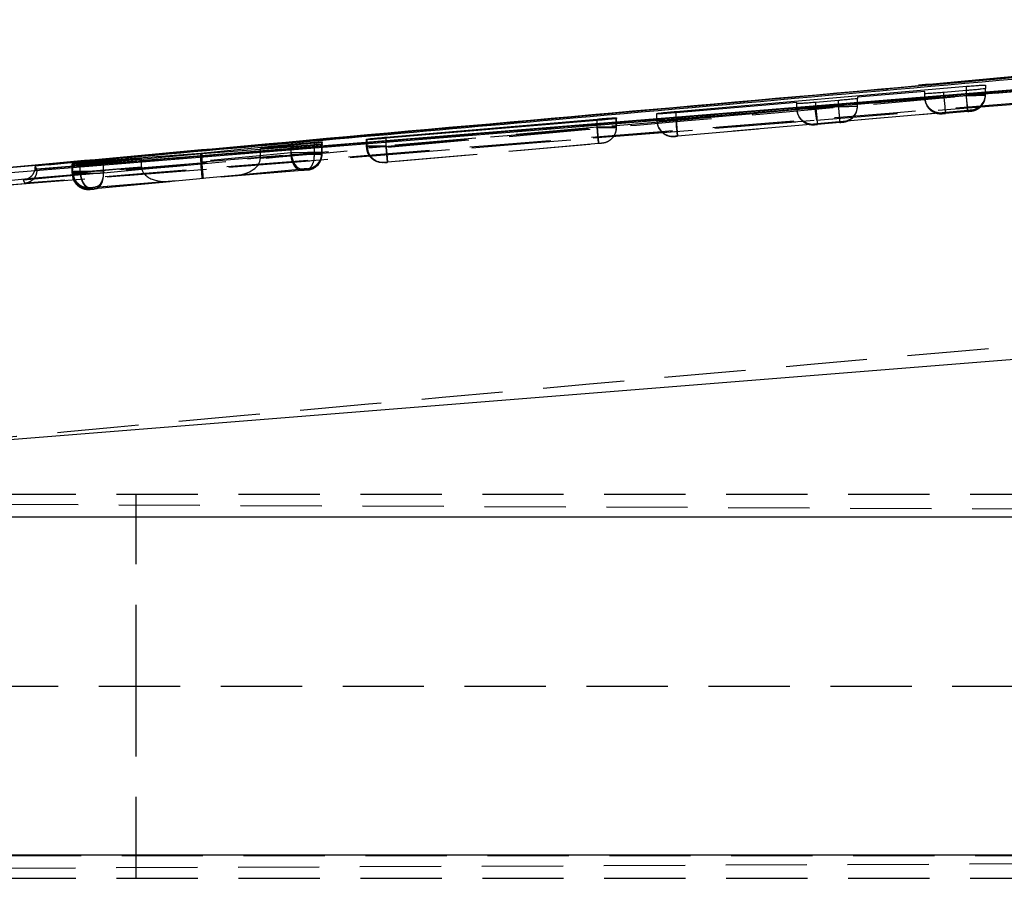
# Model space of a CAD drawing. Extents: x 82 to 397, y 14 to 279.
# Tile 10 of 38: x 248 to 263, y 135 to 149. Entities that reach past the tile are written whole.
import ezdxf

# ---------------------------------------------------------------- set-up
doc = ezdxf.new("R2010")
doc.units = 0
doc.linetypes.add('HIDDEN', pattern=[1.905, 1.27, -0.635])
doc.layers.get('0').update_dxf_attribs({"linetype": 'CONTINUOUS'})

msp = doc.modelspace()

# ---------------------------------------------------------------- linework, layer by layer
at = {"color": 7, "linetype": 'CONTINUOUS'}
for p, q in [((273.2026, 148.7855), (247.2444, 146.4662)), ((276.3693, 148.77), (247.7898, 146.4503)), ((257.7783, 147.3528), (262.3135, 147.745)), ((262.6136, 147.7634), (262.6136, 147.7105)), ((261.6636, 147.6658), (260.6136, 147.5759)), ((260.6136, 147.5759), (260.6136, 147.5555)), ((261.6636, 147.6305), (261.6636, 147.6658)), ((262.3136, 147.6781), (261.9636, 147.6487)), ((259.6636, 147.4946), (257.7783, 147.3333)), ((259.6636, 147.475), (259.6636, 147.4946)), ((260.3136, 147.5234), (259.9636, 147.4938)), ((253.2469, 146.9504), (256.5444, 147.2336)), ((256.8488, 147.2433), (256.8424, 147.2416)), ((256.8489, 147.2538), (256.8488, 147.2433)), ((257.4783, 147.3137), (257.4783, 147.3208)), ((257.7783, 147.3333), (257.7783, 147.3528)), ((256.545, 147.2118), (253.2474, 146.9328)), ((252.9425, 146.9197), (252.9527, 146.9217)), ((250.3529, 146.7032), (251.7652, 146.8392)), ((251.7637, 146.7924), (250.3714, 146.6884)), ((252.1278, 146.8549), (251.2842, 146.7742)), ((251.2842, 146.7742), (252.1268, 146.8372)), ((251.2842, 146.7566), (251.2842, 146.7742)), ((252.2493, 146.8689), (252.244, 146.8676)), ((252.2488, 146.8361), (252.245, 146.8351)), ((252.249, 146.8441), (252.2488, 146.8361)), ((252.2494, 146.8778), (252.2493, 146.8689)), ((252.9424, 146.9115), (252.9425, 146.9197)), ((249.4244, 146.6159), (248.4667, 146.5412)), ((248.4673, 146.5278), (249.4244, 146.6159)), ((248.8294, 146.5839), (250.3529, 146.7032)), ((250.3714, 146.6884), (248.8295, 146.5473)), ((249.4244, 146.6017), (249.4244, 146.6159)), ((250.3529, 146.6867), (250.3529, 146.7032)), ((247.7898, 146.4503), (247.7664, 146.5037)), ((247.7664, 146.5037), (247.7664, 146.4863)), ((248.3424, 146.5091), (248.3425, 146.5151)), ((248.3425, 146.5151), (248.3495, 146.5162)), ((248.3429, 146.5328), (248.343, 146.5389)), ((248.343, 146.5389), (248.352, 146.5404)), ((247.7898, 146.4488), (247.7898, 146.4503)), ((247.7898, 146.4345), (247.7898, 146.4488)), ((245.2429, 142.0555), (278.7325, 144.7423)), ((278.9747, 141.015), (245.0594, 141.015)), ((278.9747, 135.7339), (245.0594, 135.7339))]:
    msp.add_line(p, q, dxfattribs=at)
at = {"color": 7, "linetype": 'HIDDEN'}
for p, q in [((259.9731, 147.2168), (277.1242, 148.6011)), ((262.6136, 147.6067), (262.6136, 147.7105)), ((262.3135, 147.6208), (257.7783, 147.2193)), ((260.6136, 147.4665), (261.6644, 147.5595)), ((260.6136, 147.4347), (260.6136, 147.5555)), ((261.6636, 147.5669), (261.6636, 147.6305)), ((261.9636, 147.5709), (261.9636, 147.6487)), ((261.9636, 147.5709), (262.3137, 147.6019)), ((262.3135, 147.6208), (262.3135, 147.6781)), ((262.3136, 147.6019), (262.3136, 147.6781)), ((262.3137, 147.6019), (262.3136, 147.6019)), ((257.7783, 147.2155), (259.6644, 147.3824)), ((259.6636, 147.3948), (259.6636, 147.475)), ((259.9636, 147.3988), (259.9636, 147.4938)), ((259.9636, 147.3988), (260.3137, 147.4298)), ((260.3136, 147.4298), (260.3136, 147.5234)), ((260.3137, 147.4298), (260.3136, 147.4298)), ((256.8424, 147.1042), (256.8424, 147.2416)), ((256.8488, 147.1043), (256.8488, 147.2433)), ((256.8489, 147.109), (256.8489, 147.2538)), ((257.4783, 147.2144), (257.4783, 147.3208)), ((257.4783, 147.2115), (257.4783, 147.3137)), ((257.7783, 147.2155), (257.7783, 147.3333)), ((257.7783, 147.2193), (257.7783, 147.3333)), ((257.8004, 146.9703), (262.3355, 147.3718)), ((261.9356, 147.3326), (260.3856, 147.1953)), ((261.9356, 147.3178), (261.9356, 147.3326)), ((262.3357, 147.3528), (261.9856, 147.3218)), ((262.3856, 147.3758), (262.3856, 147.3577)), ((246.9903, 146.1783), (259.9731, 147.2168)), ((247.274, 146.1997), (259.9731, 147.2168)), ((256.5444, 147.1046), (253.2469, 146.8127)), ((253.2475, 146.8072), (256.545, 147.0991)), ((256.5444, 147.1046), (256.5444, 147.2118)), ((256.5445, 147.1046), (256.5444, 147.1046)), ((256.545, 147.0992), (256.545, 147.2118)), ((256.545, 147.0991), (256.545, 147.0992)), ((256.8424, 147.1041), (256.8424, 147.1042)), ((256.8488, 147.1043), (256.8489, 147.109)), ((256.8488, 147.0987), (256.8489, 147.1033)), ((257.4783, 147.2144), (257.4783, 147.2115)), ((257.7783, 147.2193), (257.8004, 146.9703)), ((259.9356, 147.1555), (257.8003, 146.9664)), ((259.9356, 147.1458), (259.9356, 147.1555)), ((260.3357, 147.1808), (259.9856, 147.1498)), ((260.3856, 147.1953), (260.3856, 147.1857)), ((252.9527, 146.8076), (252.9527, 146.9217)), ((253.2469, 146.8127), (253.2469, 146.9327)), ((253.2474, 146.8072), (253.2474, 146.9328)), ((257.7503, 146.9624), (257.7504, 146.9654)), ((251.7637, 146.679), (251.7637, 146.7924)), ((251.7652, 146.7045), (251.7652, 146.8202)), ((252.1268, 146.6905), (252.1268, 146.8372)), ((252.1278, 146.7045), (252.1278, 146.8549)), ((252.244, 146.7066), (252.244, 146.8676)), ((252.245, 146.687), (252.245, 146.8351)), ((252.2488, 146.6873), (252.2488, 146.8361)), ((252.249, 146.692), (252.249, 146.8441)), ((252.2493, 146.7067), (252.2493, 146.8689)), ((252.2494, 146.7118), (252.2494, 146.8778)), ((252.2494, 146.7118), (252.2494, 146.8778)), ((252.9424, 146.8028), (252.9424, 146.9115)), ((252.9425, 146.8074), (252.9424, 146.8028)), ((252.9424, 146.8028), (252.9424, 146.8028)), ((252.9425, 146.8074), (252.9425, 146.9197)), ((253.2469, 146.8127), (253.2469, 146.8126)), ((253.2474, 146.8072), (253.2475, 146.8072)), ((253.2688, 146.5636), (256.5662, 146.8556)), ((256.5673, 146.8501), (253.2696, 146.5582)), ((256.6209, 146.8553), (256.6198, 146.8551)), ((256.6661, 146.8636), (256.6209, 146.8553)), ((256.621, 146.8599), (256.6209, 146.8553)), ((251.7652, 146.7045), (250.3529, 146.5708)), ((250.3529, 146.5708), (250.3529, 146.6867)), ((250.3714, 146.5644), (250.3714, 146.6884)), ((250.3714, 146.5644), (251.7637, 146.679)), ((251.2842, 146.6245), (251.2842, 146.7566)), ((251.2842, 146.6245), (252.1278, 146.7045)), ((252.1268, 146.6905), (251.2842, 146.6212)), ((251.7637, 146.679), (251.7638, 146.679)), ((252.1268, 146.6903), (252.1268, 146.6905)), ((252.1278, 146.7045), (252.1278, 146.7045)), ((252.244, 146.7066), (252.244, 146.7066)), ((252.245, 146.6866), (252.2488, 146.6873)), ((252.245, 146.687), (252.245, 146.6866)), ((252.2488, 146.6871), (252.249, 146.692)), ((252.2488, 146.6871), (252.2488, 146.6873)), ((252.2488, 146.6814), (252.2489, 146.6863)), ((252.249, 146.692), (252.249, 146.692)), ((252.2492, 146.7011), (252.2493, 146.7062)), ((252.2494, 146.7118), (252.2493, 146.7062)), ((252.2493, 146.7067), (252.2494, 146.7118)), ((248.3424, 146.5091), (248.3424, 146.3844)), ((248.3425, 146.39), (248.3425, 146.5151)), ((248.3429, 146.4059), (248.3429, 146.5328)), ((248.343, 146.4112), (248.343, 146.5389)), ((248.3495, 146.3902), (248.3495, 146.5162)), ((248.352, 146.4114), (248.352, 146.5404)), ((248.4667, 146.4076), (248.4667, 146.5412)), ((248.4667, 146.4075), (249.4244, 146.4864)), ((248.4673, 146.3923), (248.4673, 146.5278)), ((249.4244, 146.4829), (248.4673, 146.3923)), ((248.8294, 146.4193), (248.8294, 146.5695)), ((248.8295, 146.3918), (248.8295, 146.5473)), ((250.3541, 146.5447), (248.8295, 146.4192)), ((248.8295, 146.3918), (250.3725, 146.5381)), ((249.4244, 146.4864), (249.4244, 146.6017)), ((252.0215, 146.4628), (252.0213, 146.4577)), ((253.2145, 146.5538), (253.2146, 146.5584)), ((253.2146, 146.5584), (253.2162, 146.5586)), ((248.3425, 146.39), (248.3424, 146.3844)), ((248.343, 146.4112), (248.3429, 146.4059)), ((248.3429, 146.4059), (248.3429, 146.4059)), ((248.352, 146.4114), (248.352, 146.4114)), ((248.4667, 146.4075), (248.4667, 146.4076)), ((248.4673, 146.3923), (248.4673, 146.3923)), ((248.7026, 146.1703), (250.3735, 146.3077)), ((248.8295, 146.4192), (248.8294, 146.4193)), ((250.3735, 146.3077), (251.9348, 146.4555)), ((251.9338, 146.43), (250.3924, 146.3031)), ((251.9999, 146.4555), (250.8887, 146.3501)), ((250.8887, 146.3501), (251.9982, 146.4414)), ((252.0204, 146.4575), (251.9999, 146.4555)), ((252.0209, 146.4381), (252.0191, 146.4378)), ((252.0213, 146.4577), (252.0204, 146.4575)), ((252.021, 146.443), (252.0209, 146.4381)), ((248.6149, 146.1569), (248.615, 146.1621)), ((248.615, 146.1621), (248.6164, 146.1624)), ((248.637, 146.1433), (249.8692, 146.26)), ((249.8692, 146.26), (248.638, 146.1586)), ((250.3924, 146.3031), (248.7021, 146.1428)), ((248.6145, 146.1354), (248.6146, 146.141)), ((248.6146, 146.141), (248.6158, 146.1412)), ((248.6158, 146.1412), (248.637, 146.1433)), ((241.4162, 141.3744), (289.915, 141.3744)), ((241.4489, 141.241), (286.2998, 141.0453)), ((249.3444, 138.3744), (249.3444, 141.3744)), ((245.3055, 141.0182), (270.2485, 141.0182)), ((241.1391, 138.3744), (286.2998, 138.3744)), ((241.1391, 138.3744), (289.915, 138.3744)), ((249.3444, 135.3744), (249.3444, 138.3744)), ((241.4084, 135.5077), (286.7302, 135.7055)), ((245.3055, 135.7307), (270.2485, 135.7307)), ((241.4162, 135.3744), (289.915, 135.3744))]:
    msp.add_line(p, q, dxfattribs=at)
at = {"color": 8, "linetype": 'CONTINUOUS'}
for p, q in [((261.5641, 147.7551), (269.8011, 148.489)), ((262.3135, 147.6781), (262.3135, 147.745)), ((256.5444, 147.2118), (256.5444, 147.2336)), ((253.2469, 146.9327), (253.2469, 146.9504)), ((251.7652, 146.8202), (251.7652, 146.8392)), ((247.245, 146.4652), (248.4371, 146.5727)), ((248.8294, 146.5695), (248.8294, 146.5839))]:
    msp.add_line(p, q, dxfattribs=at)
at = {"color": 7, "linetype": 'CONTINUOUS', "flags": 128}
for points in [[(275.7982, 148.6901), (275.115, 148.6349), (268.6447, 148.1121), (259.9497, 147.4095)], [(259.9497, 147.4095), (259.577, 147.3794), (257.9594, 147.2488), (251.4892, 146.7263), (247.2514, 146.3843)]]:
    msp.add_lwpolyline(points, dxfattribs=at)
at = {"color": 7, "linetype": 'HIDDEN', "flags": 128}
for points in [[(261.9636, 147.5709), (261.9679, 147.522), (261.972, 147.4751), (261.9758, 147.4319), (261.9792, 147.394), (261.9819, 147.3631), (261.984, 147.3402), (261.9852, 147.3263), (261.9856, 147.3218)], [(262.3355, 147.3718), (262.3351, 147.3769), (262.3338, 147.3913), (262.3318, 147.4145), (262.329, 147.4454), (262.3257, 147.4831), (262.3219, 147.526), (262.3178, 147.5725), (262.3135, 147.6208)], [(259.9636, 147.3988), (259.9679, 147.35), (259.972, 147.3031), (259.9759, 147.2598), (259.9792, 147.222), (259.982, 147.1911), (259.984, 147.1682), (259.9852, 147.1543), (259.9856, 147.1498)], [(257.8003, 146.9664), (257.8, 146.9709), (257.7987, 146.9848), (257.7967, 147.0077), (257.794, 147.0386), (257.7906, 147.0765), (257.7868, 147.1197), (257.7826, 147.1666), (257.7783, 147.2155)], [(251.7652, 146.7045), (251.7713, 146.6545), (251.7831, 146.6065), (251.8002, 146.5626), (251.8219, 146.5243), (251.8473, 146.4934), (251.8754, 146.4711), (251.9049, 146.4583), (251.9348, 146.4555)], [(248.7021, 146.1428), (248.7298, 146.1495), (248.7558, 146.165), (248.779, 146.1886), (248.7986, 146.2197), (248.8139, 146.2569), (248.8244, 146.2991), (248.8296, 146.3446), (248.8295, 146.3918)]]:
    msp.add_lwpolyline(points, dxfattribs=at)
at = {"color": 7, "linetype": 'HIDDEN'}
for centre, radius, start, end in [((261.9136, 147.5669), 0.25, 179.99925, 275.06119), ((262.3636, 147.6248), 0.25, 275.05901, 359.99558), ((262.3636, 147.6067), 0.25, 275.05537, 0.00108), ((259.9136, 147.3948), 0.25, 179.9994, 275.06282), ((261.1516, 147.4575), 1.2028, 182.28585, 191.5417), ((260.3636, 147.4347), 0.25, 275.05668, 359.99999), ((262.3832, 147.6005), 0.2294, 320.90233, 341.37603), ((256.5989, 147.1043), 0.25, 322.27159, 359.99981), ((257.7283, 147.2144), 0.25, 179.99875, 205.55837), ((257.7283, 147.2115), 0.25, 180.00301, 275.05765), ((257.7283, 147.2145), 0.25, 208.60826, 275.05354), ((253.1925, 146.8074), 0.25, 180.0008, 275.061), ((253.2, 146.8053), 0.2472, 179.45721, 273.77176), ((251.9993, 146.7067), 0.25, 275.05639, 0.00042), ((248.5924, 146.3844), 0.25, 180.00063, 275.05986), ((248.5925, 146.39), 0.25, 180.00221, 275.05884)]:
    msp.add_arc(centre, radius, start, end, dxfattribs=at)
for centre, major_axis, ratio, start_param, end_param in [((261.9136, 147.5816), (0.1696, 0.1852), 0.99163, 2.3961753, 3.9753249), ((259.9136, 147.4045), (0.1696, 0.1852), 0.99163, 2.3961753, 3.9753249), ((260.3636, 147.4443), (0.1851, -0.1694), 0.9916333, 5.5377505, 7.0202494), ((256.543, 147.0994), (0.3059, 0.0049), 0.0015346, 6.0771082, 6.2804221), ((253.2427, 146.8118), (0.3002, 0.0044), 0.0014048, 2.8796212, 3.1471357), ((250.8666, 146.5991), (0.417, 0.0369), 0.5972121, 4.7123906, 6.2236541), ((251.0754, 146.6189), (0.0151, 0.2505), 0.8314022, 4.7714837, 4.784904), ((251.9988, 146.6872), (0.191, -0.1613), 0.9996576, 5.5017039, 6.9842044), ((251.9454, 146.702), (0.304, 0.0048), 0.001493, 5.3557462, 6.0935941), ((251.9437, 146.7018), (0.3056, 0.0049), 0.0015292, 6.0960221, 6.281056), ((249.636, 146.4916), (0.0153, 0.2503), 0.8432897, 1.6430893, 1.6568415), ((249.8471, 146.509), (0.4221, 0.0374), 0.5899311, 3.096312, 4.7124034), ((250.5626, 146.5767), (0.0163, 0.2504), 0.8349103, 1.6484785, 1.7532331), ((250.3514, 146.5567), (-0.022, 0.249), 0.0061814, 3.1519835, 4.6633234), ((250.5808, 146.5694), (0.014, 0.2503), 0.8350205, 1.6374533, 1.7425229), ((250.3704, 146.5521), (-0.0221, 0.249), 0.0035524, 3.1311893, 4.6559644), ((248.6464, 146.3947), (0.3039, 0.0048), 0.0014897, 2.9272601, 3.1408688), ((248.6454, 146.4158), (0.3024, 0.0046), 0.0014559, 2.8974578, 3.141406), ((248.6479, 146.3949), (0.3055, 0.0049), 0.0015261, 2.2031965, 2.9255)]:
    msp.add_ellipse(centre, major_axis=major_axis, ratio=ratio, start_param=start_param, end_param=end_param, dxfattribs=at)
for points, knots in [([(248.4371, 146.5727), (250.6865, 146.776), (258.9407, 147.5221), (267.1966, 148.2498), (273.2026, 148.7792)], [0, 0, 0, 0, 0.2725125, 1, 1, 1, 1]), ([(273.2196, 148.5771), (267.2137, 148.0475), (258.5607, 147.2846), (249.9094, 146.5024), (247.2628, 146.2631)], [0, 0, 0, 0, 0.6940826, 1, 1, 1, 1]), ([(247.5808, 146.286), (251.8384, 146.6663), (260.3408, 147.4258), (268.8443, 148.1713), (273.0897, 148.5435)], [0, 0, 0, 0, 0.50075992, 1, 1, 1, 1]), ([(276.7085, 148.5882), (271.8297, 148.1915), (262.1284, 147.4028), (252.4267, 146.6199), (247.6039, 146.2308)], [0, 0, 0, 0, 0.5028959, 1, 1, 1, 1]), ([(261.6636, 147.5669), (261.6636, 147.5669), (261.6636, 147.5669), (261.6755, 147.5669), (261.726, 147.5675), (261.8045, 147.5687), (261.8886, 147.5695), (261.9431, 147.5709), (261.9635, 147.5709), (261.9636, 147.5709)], [0, 0, 0, 0, 0.0001271, 0.2146634, 0.433225, 0.6522437, 0.8691034, 0.9998729, 1, 1, 1, 1]), ([(262.6136, 147.6248), (262.6136, 147.6248), (262.6136, 147.6248), (262.6017, 147.6248), (262.5512, 147.6241), (262.4728, 147.6231), (262.3887, 147.6219), (262.3341, 147.6211), (262.3135, 147.6208), (262.3135, 147.6208)], [0, 0, 0, 0, 0.0001271, 0.2146084, 0.4328896, 0.6515983, 0.86828, 0.9998729, 1, 1, 1, 1]), ([(262.3137, 147.6019), (262.3342, 147.6022), (262.3891, 147.6029), (262.4735, 147.6042), (262.5515, 147.6055), (262.6017, 147.6064), (262.6136, 147.6067), (262.6136, 147.6067), (262.6136, 147.6067)], [0, 0, 0, 0, 0.1311041, 0.3508336, 0.5691368, 0.7846838, 0.9998729, 1, 1, 1, 1]), ([(262.3357, 147.3528), (262.3354, 147.3564), (262.3348, 147.3634), (262.3297, 147.4208), (262.3224, 147.5034), (262.3166, 147.5691), (262.3137, 147.6019)], [0, 0, 0, 0, 0.2500003, 0.5000013, 0.7499998, 1, 1, 1, 1]), ([(259.6636, 147.3948), (259.6636, 147.3948), (259.6636, 147.3948), (259.6755, 147.3949), (259.726, 147.3955), (259.8045, 147.3966), (259.8886, 147.3978), (259.9431, 147.3985), (259.9635, 147.3988), (259.9636, 147.3988)], [0, 0, 0, 0, 0.0001311, 0.2146872, 0.4331109, 0.6520912, 0.8690701, 0.9998729, 1, 1, 1, 1]), ([(260.3137, 147.4298), (260.3342, 147.4301), (260.389, 147.4309), (260.4734, 147.4322), (260.5515, 147.4335), (260.6017, 147.4343), (260.6136, 147.4347), (260.6136, 147.4347), (260.6136, 147.4347)], [0, 0, 0, 0, 0.13105208, 0.35067123, 0.56902829, 0.78470893, 0.99987288, 1, 1, 1, 1]), ([(260.3137, 147.4298), (260.3166, 147.397), (260.3224, 147.3314), (260.3297, 147.2488), (260.3348, 147.1914), (260.3354, 147.1843), (260.3357, 147.1808)], [0, 0, 0, 0, 0.2500018, 0.5000029, 0.7500033, 1, 1, 1, 1]), ([(261.7056, 147.4356), (261.7153, 147.4193), (261.7351, 147.3862), (261.7808, 147.3531), (261.8259, 147.3311), (261.8659, 147.3206), (261.8964, 147.317), (261.9169, 147.3167), (261.9272, 147.3172), (261.9331, 147.3175), (261.9409, 147.3181), (261.9544, 147.3191), (261.9715, 147.3206), (261.9819, 147.3215), (261.9856, 147.3218)], [0, 0, 0, 0, 0.1656892, 0.3370706, 0.4864396, 0.6073242, 0.6990971, 0.7592582, 0.7842937, 0.8028903, 0.8394513, 0.9088148, 0.9673534, 1, 1, 1, 1]), ([(262.3357, 147.3528), (262.339, 147.3531), (262.3493, 147.354), (262.366, 147.3556), (262.3804, 147.357), (262.3887, 147.3579), (262.3983, 147.359), (262.4159, 147.3619), (262.4545, 147.3718), (262.5111, 147.3982), (262.5448, 147.4369), (262.5612, 147.4559)], [0, 0, 0, 0, 0.0351373, 0.1135476, 0.1934031, 0.248139, 0.2872698, 0.3383349, 0.4412065, 0.7276859, 1, 1, 1, 1]), ([(259.689, 147.2879), (259.7033, 147.2631), (259.7274, 147.2212), (259.7799, 147.1814), (259.8253, 147.1594), (259.8654, 147.1486), (259.8961, 147.145), (259.9167, 147.1447), (259.9271, 147.1451), (259.933, 147.1455), (259.9407, 147.146), (259.9541, 147.1471), (259.9714, 147.1486), (259.9818, 147.1495), (259.9856, 147.1498)], [0, 0, 0, 0, 0.2295953, 0.3878071, 0.5255838, 0.6372086, 0.7220433, 0.7778396, 0.8011733, 0.8182097, 0.8512868, 0.9153653, 0.9692644, 1, 1, 1, 1]), ([(260.3357, 147.1808), (260.3389, 147.1811), (260.3493, 147.182), (260.366, 147.1836), (260.3804, 147.185), (260.3887, 147.1858), (260.3983, 147.187), (260.4158, 147.1899), (260.4542, 147.1996), (260.512, 147.2279), (260.5598, 147.2762), (260.5841, 147.315), (260.5909, 147.3314), (260.5927, 147.3356)], [0, 0, 0, 0, 0.0286229, 0.0929062, 0.158292, 0.2029401, 0.234957, 0.2766085, 0.3601561, 0.5917642, 0.8412074, 0.9589639, 1, 1, 1, 1]), ([(261.9856, 147.3218), (261.9822, 147.3215), (261.9733, 147.3208), (261.9593, 147.3196), (261.9463, 147.3185), (261.9375, 147.3179), (261.9362, 147.3178), (261.9356, 147.3178)], [0, 0, 0, 0, 0.1298025, 0.3453657, 0.5651572, 0.7883263, 1, 1, 1, 1]), ([(262.3355, 147.3718), (262.3389, 147.3721), (262.348, 147.3729), (262.3619, 147.3741), (262.375, 147.3751), (262.3837, 147.3758), (262.385, 147.3758), (262.3856, 147.3758)], [0, 0, 0, 0, 0.1312261, 0.3466814, 0.5660264, 0.7885415, 1, 1, 1, 1]), ([(262.3856, 147.3577), (262.385, 147.3576), (262.3839, 147.3574), (262.375, 147.3565), (262.362, 147.3552), (262.3481, 147.3539), (262.3391, 147.3531), (262.3357, 147.3528)], [0, 0, 0, 0, 0.2188594, 0.4377196, 0.6565892, 0.8727221, 1, 1, 1, 1]), ([(256.8489, 147.1089), (256.8489, 147.1089), (256.8489, 147.1089), (256.8471, 147.109), (256.8288, 147.1088), (256.7724, 147.108), (256.6922, 147.1068), (256.6117, 147.1056), (256.5623, 147.1048), (256.5445, 147.1046)], [0, 0, 0, 0, 0.0001017, 0.0476218, 0.2597719, 0.4725885, 0.6885224, 0.8877869, 1, 1, 1, 1]), ([(256.5662, 146.8556), (256.5659, 146.8595), (256.5652, 146.8675), (256.5602, 146.9252), (256.553, 147.0072), (256.5473, 147.0721), (256.5445, 147.1046)], [0, 0, 0, 0, 0.249999, 0.4999986, 0.749999, 1, 1, 1, 1]), ([(256.545, 147.0992), (256.545, 147.0992), (256.566, 147.0995), (256.6132, 147.1002), (256.6905, 147.1015), (256.768, 147.1028), (256.8183, 147.1036), (256.8395, 147.1042), (256.8424, 147.1042), (256.8424, 147.1042)], [0, 0, 0, 0, 0.0001445, 0.1529678, 0.3415818, 0.5899703, 0.8347421, 0.9998544, 1, 1, 1, 1]), ([(256.545, 147.0991), (256.5479, 147.0663), (256.5538, 147.0007), (256.5612, 146.9181), (256.5663, 146.8607), (256.567, 146.8536), (256.5673, 146.8501)], [0, 0, 0, 0, 0.249999, 0.4999987, 0.7500019, 1, 1, 1, 1]), ([(256.8424, 147.1041), (256.8398, 147.076), (256.8347, 147.0198), (256.7929, 146.945), (256.7312, 146.8882), (256.676, 146.8651), (256.6383, 146.8572), (256.6272, 146.856), (256.6198, 146.8551)], [0, 0, 0, 0, 0.2269193, 0.4538501, 0.6807704, 0.9076908, 0.9383171, 1, 1, 1, 1]), ([(257.7783, 147.2193), (257.7782, 147.2193), (257.7445, 147.2187), (257.677, 147.2178), (257.5881, 147.2164), (257.5203, 147.2153), (257.4851, 147.2147), (257.4783, 147.2144), (257.4783, 147.2144), (257.4783, 147.2144)], [0, 0, 0, 0, 0.0001271, 0.215901, 0.4282885, 0.6399244, 0.8532052, 0.9998689, 1, 1, 1, 1]), ([(257.4783, 147.2115), (257.4783, 147.2115), (257.4783, 147.2115), (257.4901, 147.2115), (257.5406, 147.2121), (257.619, 147.2132), (257.7032, 147.2144), (257.7578, 147.2151), (257.7783, 147.2155), (257.7783, 147.2155)], [0, 0, 0, 0, 0.0001271, 0.2146485, 0.4327865, 0.6516104, 0.8686537, 0.9998729, 1, 1, 1, 1]), ([(257.5019, 147.1089), (257.5153, 147.0843), (257.5383, 147.042), (257.59, 147.0009), (257.6358, 146.9775), (257.6766, 146.9659), (257.7083, 146.9617), (257.7298, 146.9613), (257.7412, 146.9617), (257.7471, 146.9621), (257.7547, 146.9626), (257.7676, 146.9636), (257.7853, 146.9651), (257.7961, 146.9661), (257.8003, 146.9664)], [0, 0, 0, 0, 0.22216119, 0.38149492, 0.51979632, 0.63244399, 0.71882458, 0.7767956, 0.80216602, 0.81866788, 0.848172, 0.91305871, 0.96654597, 1, 1, 1, 1]), ([(259.9856, 147.1498), (259.9823, 147.1495), (259.9733, 147.1487), (259.9593, 147.1476), (259.9463, 147.1465), (259.9375, 147.1458), (259.9362, 147.1458), (259.9356, 147.1458)], [0, 0, 0, 0, 0.1302308, 0.3458274, 0.5654785, 0.7884538, 1, 1, 1, 1]), ([(260.3856, 147.1857), (260.385, 147.1856), (260.3839, 147.1854), (260.375, 147.1844), (260.362, 147.1832), (260.3481, 147.1819), (260.3391, 147.1811), (260.3357, 147.1808)], [0, 0, 0, 0, 0.2189653, 0.4379046, 0.656693, 0.872654, 1, 1, 1, 1]), ([(257.8003, 146.9664), (257.797, 146.9661), (257.788, 146.9654), (257.774, 146.9642), (257.761, 146.9631), (257.7522, 146.9625), (257.7509, 146.9624), (257.7503, 146.9624)], [0, 0, 0, 0, 0.1304948, 0.3461997, 0.5658151, 0.7885347, 1, 1, 1, 1]), ([(257.7504, 146.9654), (257.7506, 146.9655), (257.7513, 146.9656), (257.7576, 146.9663), (257.7689, 146.9674), (257.7837, 146.9688), (257.7948, 146.9698), (257.8004, 146.9703)], [0, 0, 0, 0, 0.1491248, 0.3656466, 0.5784303, 0.7885722, 1, 1, 1, 1]), ([(252.9424, 146.8028), (252.9424, 146.8028), (252.9424, 146.8028), (252.9487, 146.8027), (252.975, 146.8031), (253.0232, 146.8038), (253.0874, 146.8047), (253.1719, 146.806), (253.2269, 146.8069), (253.2474, 146.8072), (253.2474, 146.8072)], [0, 0, 0, 0, 0.00012519, 0.13234325, 0.34724649, 0.43963317, 0.65421288, 0.87104603, 0.9998748, 1, 1, 1, 1]), ([(253.2145, 146.5538), (253.2064, 146.5533), (253.1806, 146.5518), (253.1268, 146.5583), (253.0572, 146.5867), (252.9938, 146.6436), (252.9507, 146.7184), (252.9452, 146.7747), (252.9424, 146.8028)], [0, 0, 0, 0, 0.0588218, 0.1871325, 0.3903505, 0.5935709, 0.7967836, 1, 1, 1, 1]), ([(253.2469, 146.8126), (253.2468, 146.8126), (253.2178, 146.812), (253.1538, 146.8113), (253.064, 146.8096), (252.991, 146.8085), (252.9613, 146.8076), (252.9528, 146.8076), (252.9527, 146.8076)], [0, 0, 0, 0, 0.0001033, 0.2191895, 0.4816248, 0.7422645, 0.9998498, 1, 1, 1, 1]), ([(253.2688, 146.5636), (253.2685, 146.5676), (253.2678, 146.5755), (253.2627, 146.6332), (253.2554, 146.7153), (253.2497, 146.7802), (253.2469, 146.8126)], [0, 0, 0, 0, 0.24999657, 0.49999677, 0.74999826, 1, 1, 1, 1]), ([(253.2475, 146.8072), (253.25, 146.7792), (253.255, 146.7231), (253.2617, 146.6476), (253.268, 146.5763), (253.269, 146.565), (253.2696, 146.5582)], [0, 0, 0, 0, 0.2142385, 0.428479, 0.6555486, 1, 1, 1, 1]), ([(256.5662, 146.8556), (256.5694, 146.8558), (256.5781, 146.8566), (256.5925, 146.8578), (256.607, 146.859), (256.6173, 146.8598), (256.6207, 146.86), (256.621, 146.8599), (256.621, 146.8599)], [0, 0, 0, 0, 0.1095191, 0.3068152, 0.5222107, 0.7374983, 0.9552253, 1, 1, 1, 1]), ([(256.6198, 146.8551), (256.6187, 146.855), (256.6159, 146.8547), (256.6065, 146.8537), (256.593, 146.8525), (256.5793, 146.8512), (256.5711, 146.8505), (256.5673, 146.8501)], [0, 0, 0, 0, 0.1627752, 0.4111796, 0.6596706, 0.8456105, 1, 1, 1, 1]), ([(251.7638, 146.679), (251.768, 146.6791), (251.8, 146.6795), (251.8725, 146.6806), (251.9812, 146.6823), (252.0846, 146.684), (252.1678, 146.6855), (252.2225, 146.6864), (252.2399, 146.687), (252.245, 146.687), (252.245, 146.687)], [0, 0, 0, 0, 0.0249656, 0.1904862, 0.3746408, 0.5415162, 0.7057428, 0.8697733, 0.9999049, 1, 1, 1, 1]), ([(251.9338, 146.43), (251.9237, 146.43), (251.9036, 146.43), (251.8735, 146.443), (251.845, 146.4651), (251.8193, 146.4962), (251.7974, 146.5349), (251.7803, 146.5795), (251.7683, 146.6282), (251.7653, 146.6621), (251.7638, 146.679)], [0, 0, 0, 0, 0.1249955, 0.249999, 0.3749991, 0.4999994, 0.6250019, 0.7499983, 0.875001, 1, 1, 1, 1]), ([(252.2494, 146.7118), (252.2494, 146.7118), (252.2494, 146.7118), (252.2377, 146.7118), (252.1875, 146.7112), (252.1096, 146.71), (252.0137, 146.7086), (251.9091, 146.7069), (251.8253, 146.7055), (251.7801, 146.7048), (251.7652, 146.7045), (251.7652, 146.7045)], [0, 0, 0, 0, 0.0000893, 0.1527915, 0.3086225, 0.4543774, 0.6153405, 0.7647693, 0.9170934, 0.9999101, 1, 1, 1, 1]), ([(251.9982, 146.4414), (252.0167, 146.4467), (252.0537, 146.4574), (252.0971, 146.5156), (252.1253, 146.596), (252.1263, 146.6589), (252.1268, 146.6903)], [0, 0, 0, 0, 0.2499979, 0.4999988, 0.7500009, 1, 1, 1, 1]), ([(252.0191, 146.4378), (252.0213, 146.438), (252.0325, 146.4391), (252.0707, 146.4457), (252.1316, 146.4708), (252.1943, 146.5276), (252.2369, 146.6023), (252.2423, 146.6585), (252.245, 146.6866)], [0, 0, 0, 0, 0.0186849, 0.0921522, 0.3193102, 0.5462601, 0.77313, 1, 1, 1, 1]), ([(252.0204, 146.4575), (252.0293, 146.4586), (252.0676, 146.4633), (252.1305, 146.4893), (252.1942, 146.5474), (252.2362, 146.6223), (252.2414, 146.6785), (252.244, 146.7066)], [0, 0, 0, 0, 0.07363084, 0.3188026, 0.54586844, 0.77293382, 1, 1, 1, 1]), ([(252.249, 146.692), (252.249, 146.692), (252.249, 146.692), (252.242, 146.692), (252.2187, 146.6917), (252.1867, 146.6914), (252.1486, 146.6903), (252.1268, 146.6903), (252.1268, 146.6903)], [0, 0, 0, 0, 0.0002181, 0.3333611, 0.4374227, 0.7071852, 0.9997832, 1, 1, 1, 1]), ([(251.9348, 146.4555), (251.9375, 146.4558), (251.9454, 146.4565), (251.9606, 146.4579), (251.9792, 146.4595), (251.9965, 146.461), (252.0103, 146.4621), (252.0196, 146.4628), (252.0208, 146.4628), (252.0215, 146.4628)], [0, 0, 0, 0, 0.08192037, 0.23628398, 0.38607989, 0.54435634, 0.69373176, 0.84685888, 1, 1, 1, 1]), ([(253.2696, 146.5582), (253.2659, 146.5579), (253.2561, 146.557), (253.2409, 146.5557), (253.2293, 146.5548), (253.2205, 146.5541), (253.2155, 146.5537), (253.2147, 146.5538), (253.2145, 146.5538)], [0, 0, 0, 0, 0.1283131, 0.3428112, 0.557218, 0.6505354, 0.8699416, 1, 1, 1, 1]), ([(253.2162, 146.5586), (253.2184, 146.5589), (253.2229, 146.5594), (253.2364, 146.5607), (253.2523, 146.5622), (253.2637, 146.5632), (253.2688, 146.5636)], [0, 0, 0, 0, 0.262056, 0.5241969, 0.7840739, 1, 1, 1, 1]), ([(253.2227, 146.5543), (253.2261, 146.5545), (253.2341, 146.5551), (253.2514, 146.5566), (253.2641, 146.5577), (253.2696, 146.5582)], [0, 0, 0, 0, 0.2996911, 0.6982917, 1, 1, 1, 1]), ([(247.5808, 146.286), (247.5815, 146.286), (247.5936, 146.287), (247.6331, 146.294), (247.6886, 146.3219), (247.736, 146.3723), (247.7507, 146.4109), (247.756, 146.425)], [0, 0, 0, 0, 0.0094409, 0.1700902, 0.5566731, 0.8377059, 1, 1, 1, 1]), ([(247.7898, 146.4345), (247.7882, 146.4154), (247.785, 146.3774), (247.7594, 146.3217), (247.7132, 146.2683), (247.6571, 146.2396), (247.6175, 146.232), (247.6046, 146.2308), (247.6039, 146.2308)], [0, 0, 0, 0, 0.1572196, 0.3135143, 0.5425112, 0.8512097, 0.9921347, 1, 1, 1, 1]), ([(248.3424, 146.3844), (248.3424, 146.3844), (248.3424, 146.3844), (248.3541, 146.3845), (248.4036, 146.3851), (248.4799, 146.3863), (248.5741, 146.3876), (248.6788, 146.3893), (248.7656, 146.3908), (248.813, 146.3915), (248.8294, 146.3918), (248.8295, 146.3918)], [0, 0, 0, 0, 0.0000889, 0.1517772, 0.3045606, 0.4468004, 0.6063438, 0.7530235, 0.908936, 0.9999105, 1, 1, 1, 1]), ([(248.3429, 146.4059), (248.3429, 146.4059), (248.3429, 146.4059), (248.3511, 146.4059), (248.3857, 146.4064), (248.4291, 146.4071), (248.4614, 146.4075), (248.4667, 146.4076), (248.4667, 146.4076)], [0, 0, 0, 0, 0.0002106, 0.2961507, 0.5637016, 0.9298527, 0.9997841, 1, 1, 1, 1]), ([(248.3495, 146.3902), (248.3506, 146.3729), (248.3529, 146.3385), (248.3693, 146.289), (248.3945, 146.2438), (248.4285, 146.2049), (248.4694, 146.1738), (248.5156, 146.1521), (248.5652, 146.1399), (248.5989, 146.1407), (248.6158, 146.1412)], [0, 0, 0, 0, 0.1250077, 0.2500113, 0.3750165, 0.5000162, 0.6250185, 0.7500119, 0.8750135, 1, 1, 1, 1]), ([(248.3508, 146.3403), (248.3524, 146.326), (248.3569, 146.2855), (248.3914, 146.2312), (248.4382, 146.1845), (248.4858, 146.1565), (248.5286, 146.1416), (248.5635, 146.1355), (248.5875, 146.1342), (248.6018, 146.1345), (248.6082, 146.1349), (248.6149, 146.1353), (248.625, 146.136), (248.6443, 146.1376), (248.6673, 146.1396), (248.6881, 146.1415), (248.6986, 146.1425), (248.7032, 146.1429)], [0, 0, 0, 0, 0.0895153, 0.2540597, 0.3888924, 0.5029422, 0.5974858, 0.6717673, 0.7243432, 0.7490149, 0.7622705, 0.7774682, 0.8206792, 0.8719353, 0.9217501, 0.9659, 1, 1, 1, 1]), ([(248.8294, 146.4193), (248.8294, 146.4193), (248.8141, 146.419), (248.7669, 146.4184), (248.6806, 146.417), (248.5757, 146.4153), (248.4813, 146.4138), (248.4056, 146.4124), (248.3669, 146.4117), (248.3547, 146.4114), (248.352, 146.4114)], [0, 0, 0, 0, 0.0000958, 0.0987705, 0.2713544, 0.4452104, 0.6173807, 0.7789074, 0.9509229, 1, 1, 1, 1]), ([(248.352, 146.4114), (248.3549, 146.3833), (248.3607, 146.3271), (248.403, 146.2523), (248.4649, 146.1954), (248.5348, 146.1661), (248.5868, 146.1604), (248.6113, 146.162), (248.6164, 146.1624)], [0, 0, 0, 0, 0.2038358, 0.4076729, 0.6115057, 0.815346, 0.9618338, 1, 1, 1, 1]), ([(248.4667, 146.4075), (248.4683, 146.3906), (248.4713, 146.3567), (248.4836, 146.308), (248.5008, 146.2634), (248.5228, 146.2248), (248.5487, 146.1937), (248.5773, 146.1716), (248.6076, 146.1586), (248.6279, 146.1586), (248.638, 146.1586)], [0, 0, 0, 0, 0.12500247, 0.25000089, 0.37500112, 0.50000218, 0.62500038, 0.75000088, 0.87500306, 1, 1, 1, 1]), ([(248.4673, 146.3923), (248.4689, 146.3755), (248.4722, 146.342), (248.4844, 146.2937), (248.5016, 146.2494), (248.5235, 146.2109), (248.5491, 146.1798), (248.5773, 146.1575), (248.6071, 146.144), (248.6271, 146.1435), (248.637, 146.1433)], [0, 0, 0, 0, 0.1249998, 0.2499983, 0.3749965, 0.4999971, 0.6249963, 0.7499951, 0.8749976, 1, 1, 1, 1]), ([(248.8295, 146.4192), (248.8293, 146.3912), (248.829, 146.3351), (248.8072, 146.2604), (248.7717, 146.2027), (248.7338, 146.1757), (248.7095, 146.1715), (248.7026, 146.1703)], [0, 0, 0, 0, 0.2231738, 0.4463502, 0.6695246, 0.9062183, 1, 1, 1, 1]), ([(252.0191, 146.4378), (252.0182, 146.4377), (252.0152, 146.4373), (252.0063, 146.4365), (251.9912, 146.435), (251.9725, 146.4333), (251.9531, 146.4316), (251.9402, 146.4305), (251.9345, 146.43), (251.9338, 146.43)], [0, 0, 0, 0, 0.0779154, 0.2564235, 0.4326229, 0.6088961, 0.8015274, 0.9748994, 1, 1, 1, 1]), ([(251.9982, 146.4414), (252.002, 146.4417), (252.0093, 146.4423), (252.0152, 146.4427), (252.0197, 146.443), (252.0204, 146.443), (252.021, 146.443)], [0, 0, 0, 0, 0.2856418, 0.5603141, 0.6670604, 1, 1, 1, 1]), ([(247.6039, 146.2308), (247.6, 146.2392), (247.5923, 146.2561), (247.5846, 146.276), (247.5808, 146.286)], [0, 0, 0, 0, 0.49904782, 1, 1, 1, 1]), ([(248.638, 146.1586), (248.6372, 146.1585), (248.6312, 146.158), (248.6232, 146.1574), (248.6164, 146.1569), (248.6154, 146.1569), (248.6149, 146.1569)], [0, 0, 0, 0, 0.05998671, 0.43237324, 0.70765469, 1, 1, 1, 1]), ([(248.6164, 146.1624), (248.6168, 146.1624), (248.6191, 146.1627), (248.6261, 146.1634), (248.64, 146.1647), (248.6571, 146.1663), (248.6759, 146.168), (248.6916, 146.1693), (248.6997, 146.17), (248.7026, 146.1703)], [0, 0, 0, 0, 0.04229478, 0.21985596, 0.38462209, 0.55794702, 0.73131701, 0.90331042, 1, 1, 1, 1]), ([(248.7021, 146.1428), (248.699, 146.1425), (248.6907, 146.1417), (248.6749, 146.1403), (248.6561, 146.1387), (248.6389, 146.1372), (248.6254, 146.1361), (248.6163, 146.1354), (248.6151, 146.1354), (248.6145, 146.1354)], [0, 0, 0, 0, 0.0898911, 0.2483401, 0.399007, 0.557204, 0.7035414, 0.8517328, 1, 1, 1, 1]), ([(270.2485, 144.3177), (264.1052, 143.7751), (255.853, 143.0462), (247.6035, 142.2883), (245.4953, 142.0946)], [0, 0, 0, 0, 0.7444504, 1, 1, 1, 1])]:
    msp.add_open_spline(points, degree=3, knots=knots, dxfattribs=at)
at = {"color": 7, "linetype": 'CONTINUOUS'}
for points, knots in [([(247.7664, 146.5037), (247.7821, 146.5051), (248.3369, 146.5548), (251.0485, 146.7972), (259.4246, 147.5419), (267.2623, 148.2287), (272.943, 148.7264)], [0, 0, 0, 0, 0.0018693, 0.0661233, 0.3231391, 1, 1, 1, 1]), ([(247.7898, 146.4488), (252.5476, 146.8328), (262.074, 147.6017), (271.6007, 148.3754), (276.3695, 148.7635), (276.3701, 148.7636)], [0, 0, 0, 0, 0.4994088, 0.9999387, 1, 1, 1, 1]), ([(269.8035, 148.4908), (267.652, 148.3027), (264.906, 148.0625), (262.1606, 147.8146), (261.5662, 147.761)], [0, 0, 0, 0, 0.783484, 1, 1, 1, 1]), ([(246.045, 146.3605), (247.8166, 146.523), (252.9885, 146.9975), (258.1625, 147.4546), (261.5641, 147.7551)], [0, 0, 0, 0, 0.3425433, 1, 1, 1, 1]), ([(262.3135, 147.745), (262.3472, 147.7478), (262.4147, 147.7535), (262.5046, 147.76), (262.5724, 147.7639), (262.6083, 147.7649), (262.6121, 147.7638), (262.6136, 147.7634)], [0, 0, 0, 0, 0.2151548, 0.4303248, 0.644987, 0.859408, 1, 1, 1, 1]), ([(262.6136, 147.7105), (262.6101, 147.7094), (262.6033, 147.7072), (262.5512, 147.7007), (262.4748, 147.6926), (262.3906, 147.6847), (262.3352, 147.68), (262.3136, 147.6781)], [0, 0, 0, 0, 0.2151339, 0.4302532, 0.6458401, 0.8615967, 1, 1, 1, 1]), ([(260.6136, 147.5555), (260.6101, 147.5544), (260.6033, 147.5523), (260.5512, 147.5459), (260.4748, 147.5379), (260.3906, 147.53), (260.3352, 147.5253), (260.3136, 147.5234)], [0, 0, 0, 0, 0.215127, 0.4302339, 0.6457851, 0.8615059, 1, 1, 1, 1]), ([(261.9636, 147.6487), (261.9299, 147.646), (261.8624, 147.6405), (261.7725, 147.6341), (261.7048, 147.6302), (261.6689, 147.6291), (261.6651, 147.6301), (261.6636, 147.6305)], [0, 0, 0, 0, 0.21510918, 0.43023211, 0.64489379, 0.85940249, 1, 1, 1, 1]), ([(259.9636, 147.4938), (259.9298, 147.4911), (259.8624, 147.4855), (259.7725, 147.479), (259.7048, 147.475), (259.6689, 147.4737), (259.6651, 147.4746), (259.6636, 147.475)], [0, 0, 0, 0, 0.2151148, 0.430248, 0.644949, 0.8594985, 1, 1, 1, 1]), ([(256.5444, 147.2336), (256.5787, 147.2365), (256.6472, 147.2422), (256.7385, 147.249), (256.8073, 147.2534), (256.8435, 147.2549), (256.8474, 147.2541), (256.8489, 147.2538)], [0, 0, 0, 0, 0.2155262, 0.4310754, 0.6462234, 0.861185, 1, 1, 1, 1]), ([(256.8424, 147.2416), (256.832, 147.2401), (256.8111, 147.237), (256.7409, 147.2296), (256.65, 147.2209), (256.5803, 147.2149), (256.545, 147.2118)], [0, 0, 0, 0, 0.2478676, 0.4957324, 0.7438333, 1, 1, 1, 1]), ([(257.4783, 147.3208), (257.4818, 147.3218), (257.4886, 147.3237), (257.5407, 147.3301), (257.6171, 147.3381), (257.7012, 147.3461), (257.7566, 147.3509), (257.7783, 147.3528)], [0, 0, 0, 0, 0.2151141, 0.4302014, 0.6457082, 0.8614205, 1, 1, 1, 1]), ([(257.7783, 147.3333), (257.7446, 147.3305), (257.6772, 147.3249), (257.5873, 147.3182), (257.5195, 147.3139), (257.4836, 147.3126), (257.4798, 147.3133), (257.4783, 147.3137)], [0, 0, 0, 0, 0.21509504, 0.43020346, 0.6449127, 0.85944908, 1, 1, 1, 1]), ([(253.2474, 146.9328), (253.2131, 146.9299), (253.1445, 146.9242), (253.0531, 146.9173), (252.9842, 146.9126), (252.9479, 146.9108), (252.944, 146.9113), (252.9424, 146.9115)], [0, 0, 0, 0, 0.2156635, 0.4313441, 0.6467317, 0.8620214, 1, 1, 1, 1]), ([(252.9527, 146.9217), (252.9649, 146.9233), (252.9893, 146.9263), (253.0638, 146.9338), (253.1528, 146.9422), (253.217, 146.9478), (253.2469, 146.9504)], [0, 0, 0, 0, 0.2581727, 0.5163384, 0.7746809, 1, 1, 1, 1]), ([(252.245, 146.8351), (252.2358, 146.8339), (252.2174, 146.8314), (252.1497, 146.8247), (252.0611, 146.8166), (251.959, 146.8078), (251.8536, 146.7992), (251.7938, 146.7947), (251.7637, 146.7924)], [0, 0, 0, 0, 0.1664848, 0.3329623, 0.499555, 0.6660478, 0.8322322, 1, 1, 1, 1]), ([(251.7652, 146.8392), (251.795, 146.842), (251.8545, 146.8477), (251.9592, 146.8571), (252.0613, 146.8656), (252.1503, 146.8726), (252.2156, 146.8771), (252.2458, 146.8785), (252.2485, 146.878), (252.2494, 146.8778)], [0, 0, 0, 0, 0.15400551, 0.30801299, 0.46079535, 0.61666194, 0.76884646, 0.92145224, 1, 1, 1, 1]), ([(252.1268, 146.8372), (252.1453, 146.8385), (252.1897, 146.8417), (252.2377, 146.8446), (252.2452, 146.8443), (252.249, 146.8441)], [0, 0, 0, 0, 0.2623228, 0.6296628, 1, 1, 1, 1]), ([(252.244, 146.8676), (252.2342, 146.8663), (252.2148, 146.8637), (252.1647, 146.8585), (252.1329, 146.8554), (252.1278, 146.8549)], [0, 0, 0, 0, 0.4563288, 0.912602, 1, 1, 1, 1]), ([(247.756, 146.425), (247.7569, 146.4271), (247.7649, 146.4447), (247.7657, 146.4668), (247.7664, 146.4863)], [0, 0, 0, 0, 0.1150553, 1, 1, 1, 1]), ([(247.7664, 146.4863), (247.7664, 146.4863), (247.7704, 146.4773), (247.7801, 146.4583), (247.7818, 146.4425), (247.7898, 146.4345), (247.7898, 146.4345)], [0, 0, 0, 0, 0.000156, 0.5002796, 0.9999222, 1, 1, 1, 1]), ([(248.8295, 146.5473), (248.7999, 146.5447), (248.7407, 146.5395), (248.636, 146.5307), (248.5336, 146.5224), (248.4437, 146.5155), (248.3775, 146.5107), (248.3463, 146.5088), (248.3434, 146.5091), (248.3424, 146.5091)], [0, 0, 0, 0, 0.1533124, 0.3066141, 0.4590735, 0.614734, 0.7667053, 0.9187604, 1, 1, 1, 1]), ([(248.4667, 146.5412), (248.448, 146.5397), (248.4033, 146.5362), (248.3545, 146.5328), (248.3468, 146.5328), (248.3429, 146.5328)], [0, 0, 0, 0, 0.2623577, 0.6282909, 1, 1, 1, 1]), ([(248.3495, 146.5162), (248.3601, 146.5174), (248.3814, 146.5198), (248.4323, 146.5246), (248.4633, 146.5275), (248.4673, 146.5278)], [0, 0, 0, 0, 0.4661313, 0.9322148, 1, 1, 1, 1]), ([(248.352, 146.5404), (248.3638, 146.5418), (248.3876, 146.5445), (248.4615, 146.5517), (248.5543, 146.5603), (248.6579, 146.5696), (248.7542, 146.5778), (248.8065, 146.582), (248.8294, 146.5839)], [0, 0, 0, 0, 0.17280664, 0.34560714, 0.51852449, 0.6914475, 0.86418473, 1, 1, 1, 1])]:
    msp.add_open_spline(points, degree=3, knots=knots, dxfattribs=at)

doc.saveas('drawing.dxf')
